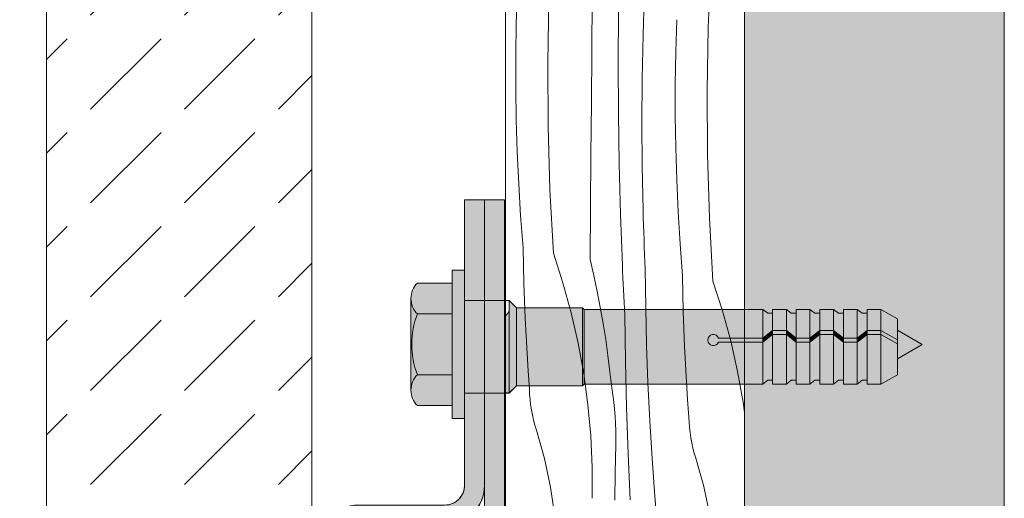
# Model space of a CAD drawing. Header units: millimetres. Extents: x -7814 to 55813, y 465 to 25965.
# Tile 33 of 112: x 20769 to 21510, y 18488 to 18848. Entities that reach past the tile are written whole.
import ezdxf

# ---------------------------------------------------------------- set-up
doc = ezdxf.new("R2010")
doc.units = ezdxf.units.MM
for name, color, linetype, lineweight in [('2D - Ogolne2', 251, 'Continuous', 15), ('2D Drafting - General102', 254, 'Continuous', 13), ('2D Drafting - General121', 255, 'Continuous', 0), ('2D Drafting - General2', 251, 'Continuous', 15), ('2D Drafting - General81', 251, 'Continuous', 20)]:
    doc.layers.add(name, color=color, linetype=linetype, lineweight=lineweight)

# ---------------------------------------------------------------- blocks, each defined once
blk = doc.blocks.new('*X26')
at = {"layer": '2D Drafting - General81', "linetype": 'Continuous'}
for p, q in [((-77528.71, 67095.32), (-77526.75, 67143.1)), ((-77673.23, 67098.23), (-77672.5, 67122.37)), ((-77577.81, 67089.67), (-77576.69, 67122.7)), ((-77649.61, 67068.68), (-77648.78, 67116.49)), ((-77616.44, 67077.79), (-77616.13, 67117.14)), ((-77596.5, 67068.75), (-77596.27, 67106.9)), ((-77673.6, 67074.08), (-77673.23, 67098.23)), ((-77553.16, 67077.06), (-77552.44, 67101.2)), ((-77578.48, 67056.64), (-77577.81, 67089.67)), ((-77529.55, 67047.51), (-77528.71, 67095.32)), ((-77616.74, 67038.45), (-77616.44, 67077.79)), ((-77553.53, 67052.91), (-77553.16, 67077.06)), ((-77673.6, 67049.94), (-77673.6, 67074.08)), ((-77649.32, 67020.87), (-77649.61, 67068.68)), ((-77596.33, 67030.59), (-77596.5, 67068.75)), ((-77578.69, 67023.59), (-77578.48, 67056.64)), ((-77553.53, 67028.77), (-77553.53, 67052.91)), ((-77673.24, 67025.79), (-77673.6, 67049.94)), ((-77529.25, 66999.69), (-77529.55, 67047.51)), ((-77617.02, 66999.11), (-77616.74, 67038.45)), ((-77595.76, 66992.44), (-77596.33, 67030.59)), ((-77672.52, 67001.65), (-77673.24, 67025.79)), ((-77578.46, 66990.54), (-77578.69, 67023.59)), ((-77553.17, 67004.62), (-77553.53, 67028.77)), ((-77647.9, 66973.07), (-77649.32, 67020.87)), ((-77671.43, 66977.53), (-77672.52, 67001.65)), ((-77552.45, 66980.48), (-77553.17, 67004.62)), ((-77617.29, 66959.76), (-77617.02, 66999.11)), ((-77527.83, 66951.9), (-77529.25, 66999.69)), ((-77594.78, 66954.29), (-77595.76, 66992.44)), ((-77577.77, 66957.51), (-77578.46, 66990.54)), ((-77551.37, 66956.36), (-77552.45, 66980.48)), ((-77669.99, 66953.42), (-77671.43, 66977.53)), ((-77645.35, 66925.32), (-77647.9, 66973.07)), ((-77617.54, 66920.42), (-77617.29, 66959.76)), ((-77577.61, 66951.96), (-77577.77, 66957.51)), ((-77549.92, 66932.25), (-77551.37, 66956.36)), ((-77668.18, 66929.34), (-77669.99, 66953.42)), ((-77593.4, 66916.16), (-77594.78, 66954.29)), ((-77577.44, 66946.41), (-77577.61, 66951.96)), ((-77525.28, 66904.15), (-77527.83, 66951.9)), ((-77577.26, 66940.86), (-77577.44, 66946.41)), ((-77577.06, 66935.31), (-77577.26, 66940.86)), ((-77576.85, 66929.76), (-77577.06, 66935.31)), ((-77667.91, 66916.03), (-77668.18, 66929.34)), ((-77576.63, 66924.21), (-77576.85, 66929.76)), ((-77548.11, 66908.17), (-77549.92, 66932.25)), ((-77645.35, 66925.32), (-77638.12, 66902.94)), ((-77617.54, 66920.42), (-77614.83, 66908.45)), ((-77576.39, 66918.66), (-77576.63, 66924.21)), ((-77667.55, 66902.71), (-77667.91, 66916.03)), ((-77593.2, 66911.48), (-77593.4, 66916.16)), ((-77576.14, 66913.12), (-77576.39, 66918.66)), ((-77575.8, 66884.54), (-77576.14, 66913.12)), ((-77614.83, 66908.45), (-77612.32, 66896.44)), ((-77593, 66906.81), (-77593.2, 66911.48)), ((-77592.79, 66902.14), (-77593, 66906.81)), ((-77547.84, 66894.86), (-77548.11, 66908.17)), ((-77667.09, 66889.4), (-77667.55, 66902.71)), ((-77638.12, 66902.94), (-77631.9, 66880.26)), ((-77592.58, 66897.46), (-77592.79, 66902.14)), ((-77592.35, 66892.79), (-77592.58, 66897.46)), ((-77525.28, 66904.15), (-77518.06, 66881.77)), ((-77666.54, 66876.09), (-77667.09, 66889.4)), ((-77612.32, 66896.44), (-77610, 66884.39)), ((-77592.13, 66888.12), (-77592.35, 66892.79)), ((-77547.48, 66881.54), (-77547.84, 66894.86)), ((-77610, 66884.39), (-77607.88, 66872.31)), ((-77591.89, 66883.44), (-77592.13, 66888.12)), ((-77591.65, 66878.77), (-77591.89, 66883.44)), ((-77575.12, 66855.97), (-77575.8, 66884.54)), ((-77665.9, 66862.79), (-77666.54, 66876.09)), ((-77631.9, 66880.26), (-77626.68, 66857.32)), ((-77591.07, 66843.86), (-77591.65, 66878.77)), ((-77547.02, 66868.23), (-77547.48, 66881.54)), ((-77518.06, 66881.77), (-77511.83, 66859.08)), ((-77607.88, 66872.31), (-77605.95, 66860.19)), ((-77546.48, 66854.92), (-77547.02, 66868.23)), ((-77665.16, 66849.49), (-77665.9, 66862.79)), ((-77605.95, 66860.19), (-77604.23, 66848.04)), ((-77626.68, 66857.32), (-77622.49, 66834.18)), ((-77574.1, 66827.4), (-77575.12, 66855.97)), ((-77545.83, 66841.62), (-77546.48, 66854.92)), ((-77511.83, 66859.08), (-77506.61, 66836.15)), ((-77664.33, 66836.19), (-77665.16, 66849.49)), ((-77604.23, 66848.04), (-77602.7, 66835.86)), ((-77590.2, 66808.96), (-77591.07, 66843.86)), ((-77545.09, 66828.32), (-77545.83, 66841.62)), ((-77663.41, 66822.91), (-77664.33, 66836.19)), ((-77622.49, 66834.18), (-77619.32, 66810.87)), ((-77602.7, 66835.86), (-77601.37, 66823.67)), ((-77506.61, 66836.15), (-77502.42, 66813.01)), ((-77663.23, 66818.96), (-77663.41, 66822.91)), ((-77600.55, 66818.35), (-77601.37, 66823.67)), ((-77572.75, 66798.86), (-77574.1, 66827.4)), ((-77544.26, 66815.02), (-77545.09, 66828.32)), ((-77662.91, 66815.02), (-77663.23, 66818.96)), ((-77599.85, 66813.01), (-77600.55, 66818.35)), ((-77662.46, 66811.1), (-77662.91, 66815.02)), ((-77661.87, 66807.2), (-77662.46, 66811.1)), ((-77619.32, 66810.87), (-77617.19, 66787.45)), ((-77599.27, 66807.67), (-77599.85, 66813.01)), ((-77589.04, 66774.07), (-77590.2, 66808.96)), ((-77543.34, 66801.73), (-77544.26, 66815.02)), ((-77502.42, 66813.01), (-77501.33, 66805)), ((-77661.14, 66803.32), (-77661.87, 66807.2)), ((-77660.28, 66799.46), (-77661.14, 66803.32)), ((-77598.83, 66802.3), (-77599.27, 66807.67)), ((-77598.5, 66796.93), (-77598.83, 66802.3)), ((-77543.16, 66797.79), (-77543.34, 66801.73)), ((-77659.28, 66795.64), (-77660.28, 66799.46)), ((-77658.15, 66791.86), (-77659.28, 66795.64)), ((-77598.31, 66791.56), (-77598.5, 66796.93)), ((-77571.05, 66770.33), (-77572.75, 66798.86)), ((-77542.85, 66793.85), (-77543.16, 66797.79)), ((-77542.39, 66789.93), (-77542.85, 66793.85)), ((-77652.11, 66770.52), (-77658.15, 66791.86)), ((-77617.19, 66787.45), (-77616.1, 66763.96)), ((-77598.24, 66786.18), (-77598.31, 66791.56)), ((-77598.29, 66780.8), (-77598.24, 66786.18)), ((-77541.8, 66786.03), (-77542.39, 66789.93)), ((-77541.07, 66782.15), (-77541.8, 66786.03)), ((-77598.73, 66759.91), (-77598.29, 66780.8)), ((-77540.21, 66778.29), (-77541.07, 66782.15)), ((-77539.21, 66774.47), (-77540.21, 66778.29)), ((-77587.6, 66739.19), (-77589.04, 66774.07)), ((-77538.08, 66770.69), (-77539.21, 66774.47)), ((-77647.48, 66748.83), (-77652.11, 66770.52)), ((-77616.1, 66763.96), (-77616.05, 66740.44)), ((-77569.02, 66741.82), (-77571.05, 66770.33)), ((-77532.05, 66749.35), (-77538.08, 66770.69)), ((-77599.14, 66739.02), (-77598.73, 66759.91)), ((-77644.26, 66726.88), (-77647.48, 66748.83)), ((-77527.41, 66727.66), (-77532.05, 66749.35)), ((-77566.65, 66713.34), (-77569.02, 66741.82))]:
    blk.add_line(p, q, dxfattribs=at)
blk = doc.blocks.new('Wype_nienie_27')
at = {"layer": '2D Drafting - General2', "linetype": 'Continuous'}
for p, q in [((-77681.33, 67937), (-77681.33, 53283.58)), ((-77501.33, 53283.58), (-77501.33, 67937))]:
    blk.add_line(p, q, dxfattribs=at)
at = {"layer": '2D Drafting - General81', "linetype": 'Continuous'}
blk.add_blockref('*X26', (0, 0), dxfattribs=at)

msp = doc.modelspace()

# ---------------------------------------------------------------- hatches: boundary and pattern name
at = {"layer": '2D Drafting - General102', "linetype": 'Continuous'}
for points in [[(21118.62, 18636.78), (21118.62, 18712.64), (21103.62, 18712.64), (21103.62, 18659.71), (21103.62, 18636.78)], [(21133.62, 18712.64), (21118.62, 18712.64), (21118.62, 18636.78), (21133.62, 18636.78)], [(21023.63, 18467.64), (21088.62, 18467.64, 0.414214), (21118.62, 18497.64), (21118.62, 18567.11), (21103.62, 18567.11), (21103.62, 18497.64, -0.414214), (21088.62, 18482.64), (21023.63, 18482.64, 0.414214), (20993.63, 18452.64), (20993.63, 18297.64, -0.414214), (20983.63, 18287.64), (20793.63, 18287.64, -0.414214), (20783.63, 18297.64), (20783.63, 18362.64), (20768.63, 18362.64), (20768.63, 18297.64, 0.414214), (20793.63, 18272.64), (20983.63, 18272.64, 0.414214), (21008.63, 18297.64), (21008.63, 18452.64, -0.414214)], [(21133.62, 18567.11), (21118.62, 18567.11), (21118.62, 18497.64), (21118.62, 18417.15), (21133.62, 18417.15)]]:
    msp.add_hatch(color=256, dxfattribs=at).paths.add_polyline_path(points, flags=0)
at = {"layer": '2D Drafting - General121', "linetype": 'Continuous'}
for points in [[(21103.62, 18603.79), (21103.62, 18547.87), (21094.3, 18547.87), (21094.3, 18603.79), (21094.3, 18659.71), (21103.62, 18659.71)], [(21094.3, 18626.7), (21068.12, 18626.7, -0.41956), (21068.12, 18650), (21094.3, 18650)], [(21063.85, 18603.79, 0.092424), (21068.12, 18580.88, 0.201281), (21063.23, 18569.23), (21063.23, 18638.35, 0.201281), (21068.12, 18626.7, 0.092424)], [(21133.62, 18567.11), (21103.62, 18567.11), (21103.62, 18603.79), (21103.62, 18636.78), (21133.62, 18636.78), (21133.62, 18599.91)], [(21103.62, 18567.11), (21103.62, 18603.79), (21103.62, 18636.78), (21133.62, 18636.78), (21133.62, 18600.86), (21133.62, 18567.11)], [(21137.13, 18567.21), (21137.13, 18636.78), (21137.3, 18636.78), (21142.72, 18631.37), (21142.72, 18572.62), (21137.3, 18567.21)], [(21094.3, 18580.88), (21068.12, 18580.88, -0.092424), (21063.85, 18603.79, -0.092424), (21068.12, 18626.7), (21094.3, 18626.7), (21094.3, 18603.79)], [(21133.62, 18567.21), (21133.62, 18599.91), (21133.62, 18624.27), (21137.13, 18628.64), (21137.13, 18567.21)], [(21142.72, 18572.52), (21142.72, 18631.37), (21192.46, 18631.37), (21192.46, 18572.52)], [(21192.46, 18572.52), (21192.46, 18631.37), (21193.71, 18630.12), (21193.71, 18573.77)], [(21193.71, 18573.77), (21193.71, 18630.12), (21328.12, 18630.12), (21328.12, 18608.47), (21294.82, 18608.47, 5.475043), (21294.82, 18605.51), (21328.12, 18605.51), (21328.12, 18573.77)], [(21335.57, 18627.16), (21335.57, 18614.21), (21328.12, 18608.47), (21328.12, 18630.12), (21331.87, 18627.16)], [(21345.92, 18630.12), (21345.92, 18614.21), (21335.57, 18614.21), (21335.57, 18630.12)], [(21353.36, 18627.16), (21353.36, 18608.47), (21345.92, 18614.21), (21345.92, 18630.12), (21349.66, 18627.16)], [(21363.72, 18630.12), (21363.72, 18608.47), (21353.36, 18608.47), (21353.36, 18630.12)], [(21363.72, 18608.47), (21363.72, 18630.12), (21367.46, 18627.16), (21371.16, 18627.16), (21371.16, 18614.21)], [(21381.51, 18630.12), (21381.51, 18614.21), (21371.16, 18614.21), (21371.16, 18630.12)], [(21388.96, 18627.16), (21388.96, 18608.47), (21381.51, 18614.21), (21381.51, 18630.12), (21385.26, 18627.16)], [(21399.31, 18630.12), (21399.31, 18608.47), (21388.96, 18608.47), (21388.96, 18630.12)], [(21406.75, 18627.16), (21406.75, 18614.21), (21399.31, 18608.47), (21399.31, 18630.12), (21403.05, 18627.16)], [(21406.75, 18614.21), (21406.75, 18630.12), (21417.11, 18630.12), (21417.11, 18614.21)], [(21429.49, 18607.07), (21417.11, 18614.21), (21417.11, 18630.12), (21429.49, 18622.98)], [(21328.12, 18605.51), (21294.82, 18605.51, -5.475043), (21294.82, 18608.47), (21328.12, 18608.47)], [(21328.12, 18608.47), (21335.57, 18614.21), (21335.57, 18611.25), (21328.12, 18605.51)], [(21335.57, 18576.73), (21331.87, 18576.73), (21328.12, 18573.77), (21328.12, 18605.51), (21335.57, 18611.25)], [(21335.57, 18614.21), (21345.92, 18614.21), (21345.92, 18611.25), (21335.57, 18611.25)], [(21335.57, 18573.77), (21335.57, 18611.25), (21345.92, 18611.25), (21345.92, 18573.77)], [(21353.36, 18605.51), (21345.92, 18611.25), (21345.92, 18614.21), (21353.36, 18608.47)], [(21353.36, 18576.73), (21349.66, 18576.73), (21345.92, 18573.77), (21345.92, 18611.25), (21353.36, 18605.51)], [(21371.16, 18611.25), (21363.72, 18605.51), (21363.72, 18608.47), (21371.16, 18614.21)], [(21371.16, 18576.73), (21367.46, 18576.73), (21363.72, 18573.77), (21363.72, 18605.51), (21371.16, 18611.25)], [(21381.51, 18611.25), (21371.16, 18611.25), (21371.16, 18614.21), (21381.51, 18614.21)], [(21381.51, 18573.77), (21371.16, 18573.77), (21371.16, 18611.25), (21381.51, 18611.25)], [(21388.96, 18605.51), (21381.51, 18611.25), (21381.51, 18614.21), (21388.96, 18608.47)], [(21388.96, 18576.73), (21385.26, 18576.73), (21381.51, 18573.77), (21381.51, 18611.25), (21388.96, 18605.51)], [(21399.31, 18608.47), (21406.75, 18614.21), (21406.75, 18611.25), (21399.31, 18605.51)], [(21406.75, 18576.73), (21403.05, 18576.73), (21399.31, 18573.77), (21399.31, 18605.51), (21406.75, 18611.25)], [(21406.75, 18614.21), (21417.11, 18614.21), (21417.11, 18611.25), (21406.75, 18611.25)], [(21406.75, 18573.77), (21406.75, 18611.25), (21417.11, 18611.25), (21417.11, 18573.77)], [(21429.49, 18604.11), (21417.11, 18611.25), (21417.11, 18614.21), (21429.49, 18607.07)], [(21429.49, 18580.92), (21417.11, 18573.77), (21417.11, 18611.25), (21429.49, 18604.11)], [(21448.22, 18603.69), (21429.49, 18592.88), (21429.49, 18614.5)], [(21353.36, 18608.47), (21363.72, 18608.47), (21363.72, 18605.51), (21353.36, 18605.51)], [(21353.36, 18573.77), (21353.36, 18605.51), (21363.72, 18605.51), (21363.72, 18573.77)], [(21388.96, 18608.47), (21399.31, 18608.47), (21399.31, 18605.51), (21388.96, 18605.51)], [(21399.31, 18573.77), (21388.96, 18573.77), (21388.96, 18605.51), (21399.31, 18605.51)], [(21094.3, 18557.58), (21068.12, 18557.58, -0.41956), (21068.12, 18580.88), (21094.3, 18580.88)]]:
    msp.add_hatch(color=256, dxfattribs=at).paths.add_polyline_path(points, flags=0)
at = {"layer": '2D Drafting - General81', "linetype": 'Continuous'}
h = msp.add_hatch(dxfattribs=at)
h.set_pattern_fill('BETON', color=256, style=0, pattern_type=2)
h.set_pattern_definition([(45, (98815.82, -48252.71), (-70.71068, 70.71068), [75, -25]), (45, (98815.82, -48182), (-70.71068, 70.71068), [75, -25])])
h.paths.add_polyline_path([(20788.72, 18288.97), (20988.72, 18288.97), (20988.72, 19684.29), (20788.72, 19684.29)], flags=0)
h = msp.add_hatch(dxfattribs=at)
h.set_pattern_fill('SOLID___DASHED', color=256, style=0, pattern_type=2)
h.set_pattern_definition([(45, (98815.82, -48252.71), (-70.71068, 70.71068), []), (45, (98780.46, -48217.35), (-70.71068, 70.71068), [75, -25])])
h.paths.add_polyline_path([(21314.49, 5030.87), (21510.03, 5030.87), (21510.03, 19684.29), (21314.49, 19684.29)], flags=0)

# ---------------------------------------------------------------- linework, layer by layer
at = {"layer": '2D - Ogolne2', "linetype": 'Continuous'}
for p, q in [((21137.3, 18636.78), (21133.62, 18636.78)), ((21133.62, 18636.78), (21133.62, 18599.91)), ((21142.72, 18631.37), (21137.3, 18636.78)), ((21142.72, 18631.37), (21142.72, 18572.52)), ((21192.46, 18631.37), (21142.72, 18631.37)), ((21192.46, 18631.37), (21192.46, 18572.52)), ((21193.71, 18630.12), (21192.46, 18631.37)), ((21193.71, 18573.77), (21193.71, 18630.12)), ((21328.12, 18630.12), (21193.71, 18630.12)), ((21328.12, 18630.12), (21328.12, 18573.77)), ((21331.87, 18627.16), (21328.12, 18630.12)), ((21335.57, 18627.16), (21331.87, 18627.16)), ((21335.57, 18630.12), (21335.57, 18573.77)), ((21335.57, 18630.12), (21335.57, 18627.16)), ((21345.92, 18630.12), (21335.57, 18630.12)), ((21345.92, 18630.12), (21345.92, 18573.77)), ((21349.66, 18627.16), (21345.92, 18630.12)), ((21353.36, 18627.16), (21349.66, 18627.16)), ((21353.36, 18630.12), (21353.36, 18573.77)), ((21353.36, 18630.12), (21353.36, 18627.16)), ((21363.72, 18630.12), (21353.36, 18630.12)), ((21363.72, 18630.12), (21363.72, 18573.77)), ((21367.46, 18627.16), (21363.72, 18630.12)), ((21371.16, 18627.16), (21367.46, 18627.16)), ((21371.16, 18630.12), (21371.16, 18573.77)), ((21371.16, 18630.12), (21371.16, 18627.16)), ((21381.51, 18630.12), (21371.16, 18630.12)), ((21381.51, 18630.12), (21381.51, 18573.77)), ((21385.26, 18627.16), (21381.51, 18630.12)), ((21388.96, 18627.16), (21385.26, 18627.16)), ((21388.96, 18630.12), (21388.96, 18627.16)), ((21388.96, 18630.12), (21388.96, 18573.77)), ((21399.31, 18630.12), (21388.96, 18630.12)), ((21399.31, 18630.12), (21399.31, 18573.77)), ((21403.05, 18627.16), (21399.31, 18630.12)), ((21406.75, 18627.16), (21403.05, 18627.16)), ((21417.11, 18630.12), (21406.75, 18630.12)), ((21406.75, 18630.12), (21406.75, 18573.77)), ((21417.11, 18630.12), (21417.11, 18573.77)), ((21429.49, 18622.98), (21417.11, 18630.12)), ((21429.49, 18622.98), (21429.49, 18580.92)), ((21335.57, 18614.21), (21328.12, 18608.47)), ((21335.57, 18611.25), (21328.12, 18605.51)), ((21345.92, 18614.21), (21335.57, 18614.21)), ((21345.92, 18611.25), (21335.57, 18611.25)), ((21353.36, 18608.47), (21345.92, 18614.21)), ((21353.36, 18605.51), (21345.92, 18611.25)), ((21371.16, 18614.21), (21363.72, 18608.47)), ((21371.16, 18611.25), (21363.72, 18605.51)), ((21381.51, 18614.21), (21371.16, 18614.21)), ((21381.51, 18611.25), (21371.16, 18611.25)), ((21388.96, 18608.47), (21381.51, 18614.21)), ((21388.96, 18605.51), (21381.51, 18611.25)), ((21406.75, 18614.21), (21399.31, 18608.47)), ((21406.75, 18611.25), (21399.31, 18605.51)), ((21417.11, 18614.21), (21406.75, 18614.21)), ((21417.11, 18611.25), (21406.75, 18611.25)), ((21429.49, 18607.07), (21417.11, 18614.21)), ((21429.49, 18604.11), (21417.11, 18611.25)), ((21429.49, 18614.5), (21448.22, 18603.69)), ((21328.12, 18608.47), (21294.82, 18608.47)), ((21328.12, 18605.51), (21294.82, 18605.51)), ((21363.72, 18608.47), (21353.36, 18608.47)), ((21363.72, 18605.51), (21353.36, 18605.51)), ((21399.31, 18608.47), (21388.96, 18608.47)), ((21399.31, 18605.51), (21388.96, 18605.51)), ((21429.49, 18592.88), (21448.22, 18603.69)), ((21133.62, 18567.11), (21133.62, 18600.86)), ((21429.49, 18580.92), (21417.11, 18573.77)), ((21142.72, 18572.52), (21137.3, 18567.11)), ((21192.46, 18572.52), (21142.72, 18572.52)), ((21193.71, 18573.77), (21192.46, 18572.52)), ((21328.12, 18573.77), (21193.71, 18573.77)), ((21331.87, 18576.73), (21328.12, 18573.77)), ((21335.57, 18576.73), (21331.87, 18576.73)), ((21335.57, 18573.77), (21335.57, 18576.73)), ((21345.92, 18573.77), (21335.57, 18573.77)), ((21349.66, 18576.73), (21345.92, 18573.77)), ((21353.36, 18576.73), (21349.66, 18576.73)), ((21353.36, 18573.77), (21353.36, 18576.73)), ((21363.72, 18573.77), (21353.36, 18573.77)), ((21367.46, 18576.73), (21363.72, 18573.77)), ((21371.16, 18576.73), (21367.46, 18576.73)), ((21371.16, 18573.77), (21371.16, 18576.73)), ((21381.51, 18573.77), (21371.16, 18573.77)), ((21385.26, 18576.73), (21381.51, 18573.77)), ((21388.96, 18576.73), (21385.26, 18576.73)), ((21388.96, 18573.77), (21388.96, 18576.73)), ((21399.31, 18573.77), (21388.96, 18573.77)), ((21403.05, 18576.73), (21399.31, 18573.77)), ((21406.75, 18576.73), (21403.05, 18576.73)), ((21417.11, 18573.77), (21406.75, 18573.77)), ((21137.3, 18567.11), (21133.62, 18567.11))]:
    msp.add_line(p, q, dxfattribs=at)
msp.add_arc((21290.9, 18606.99), 4.18, 20.70161, 339.29839, dxfattribs=at)
at = {"layer": '2D Drafting - General2', "linetype": 'Continuous'}
for p, q in [((21103.62, 18712.64), (21103.62, 18497.64)), ((21118.62, 18712.64), (21103.62, 18712.64)), ((21118.62, 18712.64), (21118.62, 18092.64)), ((21133.62, 18712.64), (21118.62, 18712.64)), ((21118.62, 18712.64), (21118.62, 18497.64)), ((21133.62, 18712.64), (21133.62, 18092.64)), ((21094.3, 18659.71), (21103.62, 18659.71)), ((21094.3, 18603.79), (21094.3, 18659.71)), ((21103.62, 18659.71), (21103.62, 18603.79)), ((21068.12, 18650), (21094.3, 18650)), ((21063.23, 18569.23), (21063.23, 18638.35)), ((21103.62, 18636.78), (21133.62, 18636.78)), ((21068.12, 18626.7), (21094.3, 18626.7)), ((21094.3, 18603.79), (21094.3, 18547.87)), ((21103.62, 18547.87), (21103.62, 18603.79)), ((21068.12, 18580.88), (21094.3, 18580.88)), ((21103.62, 18567.11), (21133.62, 18567.11)), ((21068.12, 18557.58), (21094.3, 18557.58)), ((21094.3, 18547.87), (21103.62, 18547.87))]:
    msp.add_line(p, q, dxfattribs=at)
at = {"layer": '2D Drafting - General2', "linetype": 'Continuous', "flags": 128}
for points in [[(20788.72, 18288.97), (20988.72, 18288.97), (20988.72, 19684.29), (20788.72, 19684.29)], [(21314.49, 5030.87), (21510.03, 5030.87), (21510.03, 19684.29), (21314.49, 19684.29)], [(21118.62, 18636.78), (21118.62, 18712.64), (21103.62, 18712.64), (21103.62, 18659.71), (21103.62, 18636.78)], [(21133.62, 18712.64), (21118.62, 18712.64), (21118.62, 18636.78), (21133.62, 18636.78)], [(21103.62, 18603.79), (21103.62, 18547.87), (21094.3, 18547.87), (21094.3, 18603.79), (21094.3, 18659.71), (21103.62, 18659.71)], [(21133.62, 18567.11), (21103.62, 18567.11), (21103.62, 18603.79), (21103.62, 18636.78), (21133.62, 18636.78), (21133.62, 18599.91)], [(21103.62, 18567.11), (21103.62, 18603.79), (21103.62, 18636.78), (21133.62, 18636.78), (21133.62, 18600.86), (21133.62, 18567.11)], [(21137.13, 18567.21), (21137.13, 18636.78), (21137.3, 18636.78), (21142.72, 18631.37), (21142.72, 18572.62), (21137.3, 18567.21)], [(21133.62, 18567.21), (21133.62, 18599.91), (21133.62, 18624.27), (21137.13, 18628.64), (21137.13, 18567.21)], [(21142.72, 18572.52), (21142.72, 18631.37), (21192.46, 18631.37), (21192.46, 18572.52)], [(21192.46, 18572.52), (21192.46, 18631.37), (21193.71, 18630.12), (21193.71, 18573.77)], [(21335.57, 18627.16), (21335.57, 18614.21), (21328.12, 18608.47), (21328.12, 18630.12), (21331.87, 18627.16)], [(21345.92, 18630.12), (21345.92, 18614.21), (21335.57, 18614.21), (21335.57, 18630.12)], [(21353.36, 18627.16), (21353.36, 18608.47), (21345.92, 18614.21), (21345.92, 18630.12), (21349.66, 18627.16)], [(21363.72, 18630.12), (21363.72, 18608.47), (21353.36, 18608.47), (21353.36, 18630.12)], [(21363.72, 18608.47), (21363.72, 18630.12), (21367.46, 18627.16), (21371.16, 18627.16), (21371.16, 18614.21)], [(21381.51, 18630.12), (21381.51, 18614.21), (21371.16, 18614.21), (21371.16, 18630.12)], [(21388.96, 18627.16), (21388.96, 18608.47), (21381.51, 18614.21), (21381.51, 18630.12), (21385.26, 18627.16)], [(21399.31, 18630.12), (21399.31, 18608.47), (21388.96, 18608.47), (21388.96, 18630.12)], [(21406.75, 18627.16), (21406.75, 18614.21), (21399.31, 18608.47), (21399.31, 18630.12), (21403.05, 18627.16)], [(21406.75, 18614.21), (21406.75, 18630.12), (21417.11, 18630.12), (21417.11, 18614.21)], [(21429.49, 18607.07), (21417.11, 18614.21), (21417.11, 18630.12), (21429.49, 18622.98)], [(21328.12, 18608.47), (21335.57, 18614.21), (21335.57, 18611.25), (21328.12, 18605.51)], [(21335.57, 18576.73), (21331.87, 18576.73), (21328.12, 18573.77), (21328.12, 18605.51), (21335.57, 18611.25)], [(21335.57, 18614.21), (21345.92, 18614.21), (21345.92, 18611.25), (21335.57, 18611.25)], [(21335.57, 18573.77), (21335.57, 18611.25), (21345.92, 18611.25), (21345.92, 18573.77)], [(21353.36, 18605.51), (21345.92, 18611.25), (21345.92, 18614.21), (21353.36, 18608.47)], [(21353.36, 18576.73), (21349.66, 18576.73), (21345.92, 18573.77), (21345.92, 18611.25), (21353.36, 18605.51)], [(21371.16, 18611.25), (21363.72, 18605.51), (21363.72, 18608.47), (21371.16, 18614.21)], [(21371.16, 18576.73), (21367.46, 18576.73), (21363.72, 18573.77), (21363.72, 18605.51), (21371.16, 18611.25)], [(21381.51, 18611.25), (21371.16, 18611.25), (21371.16, 18614.21), (21381.51, 18614.21)], [(21381.51, 18573.77), (21371.16, 18573.77), (21371.16, 18611.25), (21381.51, 18611.25)], [(21388.96, 18605.51), (21381.51, 18611.25), (21381.51, 18614.21), (21388.96, 18608.47)], [(21388.96, 18576.73), (21385.26, 18576.73), (21381.51, 18573.77), (21381.51, 18611.25), (21388.96, 18605.51)], [(21399.31, 18608.47), (21406.75, 18614.21), (21406.75, 18611.25), (21399.31, 18605.51)], [(21406.75, 18576.73), (21403.05, 18576.73), (21399.31, 18573.77), (21399.31, 18605.51), (21406.75, 18611.25)], [(21406.75, 18614.21), (21417.11, 18614.21), (21417.11, 18611.25), (21406.75, 18611.25)], [(21406.75, 18573.77), (21406.75, 18611.25), (21417.11, 18611.25), (21417.11, 18573.77)], [(21429.49, 18604.11), (21417.11, 18611.25), (21417.11, 18614.21), (21429.49, 18607.07)], [(21429.49, 18580.92), (21417.11, 18573.77), (21417.11, 18611.25), (21429.49, 18604.11)], [(21448.22, 18603.69), (21429.49, 18592.88), (21429.49, 18614.5)], [(21353.36, 18608.47), (21363.72, 18608.47), (21363.72, 18605.51), (21353.36, 18605.51)], [(21353.36, 18573.77), (21353.36, 18605.51), (21363.72, 18605.51), (21363.72, 18573.77)], [(21388.96, 18608.47), (21399.31, 18608.47), (21399.31, 18605.51), (21388.96, 18605.51)], [(21399.31, 18573.77), (21388.96, 18573.77), (21388.96, 18605.51), (21399.31, 18605.51)], [(21133.62, 18567.11), (21118.62, 18567.11), (21118.62, 18497.64), (21118.62, 18417.15), (21133.62, 18417.15)]]:
    msp.add_lwpolyline(points, close=True, dxfattribs=at)
for points in [[(21094.3, 18626.7), (21068.12, 18626.7, -0.41956), (21068.12, 18650), (21094.3, 18650)], [(21063.85, 18603.79, 0.092424), (21068.12, 18580.88, 0.201281), (21063.23, 18569.23), (21063.23, 18638.35, 0.201281), (21068.12, 18626.7, 0.092424)], [(21094.3, 18580.88), (21068.12, 18580.88, -0.092424), (21063.85, 18603.79, -0.092424), (21068.12, 18626.7), (21094.3, 18626.7), (21094.3, 18603.79)], [(21193.71, 18573.77), (21193.71, 18630.12), (21328.12, 18630.12), (21328.12, 18608.47), (21294.82, 18608.47, 5.475043), (21294.82, 18605.51), (21328.12, 18605.51), (21328.12, 18573.77)], [(21328.12, 18605.51), (21294.82, 18605.51, -5.475043), (21294.82, 18608.47), (21328.12, 18608.47)], [(21094.3, 18557.58), (21068.12, 18557.58, -0.41956), (21068.12, 18580.88), (21094.3, 18580.88)], [(21023.63, 18467.64), (21088.62, 18467.64, 0.414214), (21118.62, 18497.64), (21118.62, 18567.11), (21103.62, 18567.11), (21103.62, 18497.64, -0.414214), (21088.62, 18482.64), (21023.63, 18482.64, 0.414214), (20993.63, 18452.64), (20993.63, 18297.64, -0.414214), (20983.63, 18287.64), (20793.63, 18287.64, -0.414214), (20783.63, 18297.64), (20783.63, 18362.64), (20768.63, 18362.64), (20768.63, 18297.64, 0.414214), (20793.63, 18272.64), (20983.63, 18272.64, 0.414214), (21008.63, 18297.64), (21008.63, 18452.64, -0.414214)]]:
    msp.add_lwpolyline(points, format="xyb", close=True, dxfattribs=at)
at = {"layer": '2D Drafting - General2', "linetype": 'Continuous'}
for centre, radius, start, end in [((21079.56, 18638.35), 16.33, 134.47805, 225.52195), ((21127.43, 18603.79), 63.58, 158.87798, 180), ((21127.43, 18603.79), 63.58, 180, 201.12202), ((21079.56, 18569.23), 16.33, 134.47805, 225.52195), ((21088.62, 18497.64), 15, 270, 0), ((21088.62, 18497.64), 30, 270, 0)]:
    msp.add_arc(centre, radius, start, end, dxfattribs=at)

# ---------------------------------------------------------------- block references
at = {"layer": '2D Drafting - General81', "linetype": 'Continuous'}
msp.add_blockref('Wype_nienie_27', (98815.82, -48252.71), dxfattribs=at)

doc.saveas('drawing.dxf')
